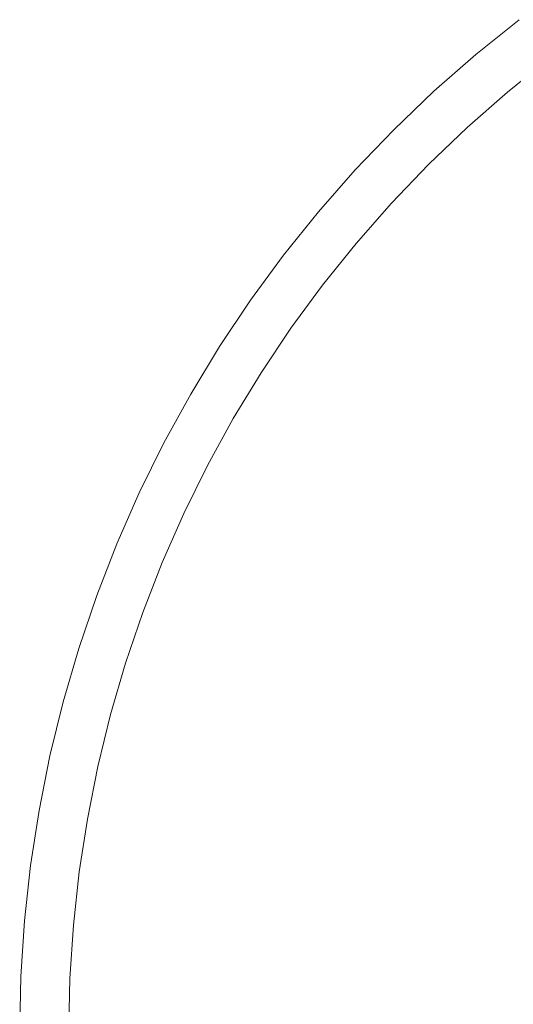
# Model space of a CAD drawing. Header units: millimetres. Extents: x -566 to 589, y -589 to 566.
# Tile 50 of 88: x -78 to -48, y 2 to 62. Entities that reach past the tile are written whole.
import ezdxf

# ---------------------------------------------------------------- set-up
doc = ezdxf.new("R2010")
doc.units = ezdxf.units.MM
doc.header["$LTSCALE"] = 50
doc.layers.add('ENERGY LIGHT RTP', color=7, linetype='Continuous', lineweight=5)

msp = doc.modelspace()

# ---------------------------------------------------------------- linework, layer by layer
at = {"layer": 'ENERGY LIGHT RTP', "color": 7, "linetype": 'Continuous', "lineweight": 5, "transparency": 33554687, "invisible_edges": 10}
for points in [[(-47.832, 61.882, -1400), (-50.486, 59.751, -1400), (-27.346, 32.174, 5800), (-25.917, 33.321, 5800)], [(-50.486, 59.751, -1400), (-47.832, 61.882, -1400), (-46.006, 59.502, -1400.015), (-48.558, 57.453, -1400.015)], [(-50.486, 59.751, -1400), (-53.045, 57.508, -1400), (-28.724, 30.966, 5800), (-27.346, 32.174, 5800)], [(-53.045, 57.508, -1400), (-50.486, 59.751, -1400), (-48.558, 57.453, -1400.015), (-51.018, 55.296, -1400.015)], [(-24.1, 30.953, 5796.985), (-25.427, 29.887, 5796.985), (-48.558, 57.453, -1400.015), (-46.006, 59.502, -1400.015)], [(-53.045, 57.508, -1400), (-55.503, 55.154, -1400), (-30.048, 29.698, 5800), (-28.724, 30.966, 5800)], [(-55.503, 55.154, -1400), (-53.045, 57.508, -1400), (-51.018, 55.296, -1400.015), (-53.382, 53.033, -1400.015)], [(-25.427, 29.887, 5796.985), (-26.707, 28.765, 5796.985), (-51.018, 55.296, -1400.015), (-48.558, 57.453, -1400.015)], [(-55.503, 55.154, -1400), (-57.857, 52.696, -1400), (-31.315, 28.375, 5800), (-30.048, 29.698, 5800)], [(-57.857, 52.696, -1400), (-55.503, 55.154, -1400), (-53.382, 53.033, -1400.015), (-55.645, 50.669, -1400.015)], [(-26.707, 28.765, 5796.985), (-27.937, 27.588, 5796.985), (-53.382, 53.033, -1400.015), (-51.018, 55.296, -1400.015)], [(-27.937, 27.588, 5796.985), (-29.114, 26.358, 5796.985), (-55.645, 50.669, -1400.015), (-53.382, 53.033, -1400.015)], [(-57.857, 52.696, -1400), (-60.101, 50.137, -1400), (-32.523, 26.997, 5800), (-31.315, 28.375, 5800)], [(-60.101, 50.137, -1400), (-57.857, 52.696, -1400), (-55.645, 50.669, -1400.015), (-57.802, 48.209, -1400.015)], [(-29.114, 26.358, 5796.985), (-30.236, 25.078, 5796.985), (-57.802, 48.209, -1400.015), (-55.645, 50.669, -1400.015)], [(-60.101, 50.137, -1400), (-62.231, 47.483, -1400), (-33.67, 25.568, 5800), (-32.523, 26.997, 5800)], [(-62.231, 47.483, -1400), (-60.101, 50.137, -1400), (-57.802, 48.209, -1400.015), (-59.851, 45.657, -1400.015)], [(-30.236, 25.078, 5796.985), (-31.302, 23.751, 5796.985), (-59.851, 45.657, -1400.015), (-57.802, 48.209, -1400.015)], [(-62.231, 47.483, -1400), (-64.243, 44.739, -1400), (-34.753, 24.09, 5800), (-33.67, 25.568, 5800)], [(-64.243, 44.739, -1400), (-62.231, 47.483, -1400), (-59.851, 45.657, -1400.015), (-61.785, 43.018, -1400.015)], [(-31.302, 23.751, 5796.985), (-32.308, 22.378, 5796.985), (-61.785, 43.018, -1400.015), (-59.851, 45.657, -1400.015)], [(-64.243, 44.739, -1400), (-66.134, 41.909, -1400), (-35.772, 22.567, 5800), (-34.753, 24.09, 5800)], [(-66.134, 41.909, -1400), (-64.243, 44.739, -1400), (-61.785, 43.018, -1400.015), (-63.603, 40.297, -1400.015)], [(-32.308, 22.378, 5796.985), (-33.254, 20.963, 5796.985), (-63.603, 40.297, -1400.015), (-61.785, 43.018, -1400.015)], [(-66.134, 41.909, -1400), (-67.899, 39, -1400), (-36.722, 21, 5800), (-35.772, 22.567, 5800)], [(-67.899, 39, -1400), (-66.134, 41.909, -1400), (-63.603, 40.297, -1400.015), (-65.301, 37.5, -1400.015)], [(-33.254, 20.963, 5796.985), (-34.137, 19.508, 5796.985), (-65.301, 37.5, -1400.015), (-63.603, 40.297, -1400.015)], [(-67.899, 39, -1400), (-69.536, 36.016, -1400), (-37.604, 19.393, 5800), (-36.722, 21, 5800)], [(-69.536, 36.016, -1400), (-67.899, 39, -1400), (-65.301, 37.5, -1400.015), (-66.875, 34.631, -1400.015)], [(-34.137, 19.508, 5796.985), (-34.956, 18.015, 5796.985), (-66.875, 34.631, -1400.015), (-65.301, 37.5, -1400.015)], [(-69.536, 36.016, -1400), (-71.041, 32.964, -1400), (-38.414, 17.75, 5800), (-37.604, 19.393, 5800)], [(-71.041, 32.964, -1400), (-69.536, 36.016, -1400), (-66.875, 34.631, -1400.015), (-68.322, 31.696, -1400.015)], [(-34.956, 18.015, 5796.985), (-35.709, 16.488, 5796.985), (-68.322, 31.696, -1400.015), (-66.875, 34.631, -1400.015)], [(-71.041, 32.964, -1400), (-72.412, 29.849, -1400), (-39.152, 16.073, 5800), (-38.414, 17.75, 5800)], [(-72.412, 29.849, -1400), (-71.041, 32.964, -1400), (-68.322, 31.696, -1400.015), (-69.64, 28.701, -1400.015)], [(-35.709, 16.488, 5796.985), (-36.394, 14.93, 5796.985), (-69.64, 28.701, -1400.015), (-68.322, 31.696, -1400.015)], [(-72.412, 29.849, -1400), (-73.645, 26.678, -1400), (-39.816, 14.365, 5800), (-39.152, 16.073, 5800)], [(-73.645, 26.678, -1400), (-72.412, 29.849, -1400), (-69.64, 28.701, -1400.015), (-70.826, 25.652, -1400.015)], [(-36.394, 14.93, 5796.985), (-37.011, 13.344, 5796.985), (-70.826, 25.652, -1400.015), (-69.64, 28.701, -1400.015)], [(-73.645, 26.678, -1400), (-74.739, 23.455, -1400), (-40.405, 12.63, 5800), (-39.816, 14.365, 5800)], [(-74.739, 23.455, -1400), (-73.645, 26.678, -1400), (-70.826, 25.652, -1400.015), (-71.878, 22.553, -1400.015)], [(-37.011, 13.344, 5796.985), (-37.558, 11.732, 5796.985), (-71.878, 22.553, -1400.015), (-70.826, 25.652, -1400.015)], [(-74.739, 23.455, -1400), (-75.691, 20.188, -1400), (-40.918, 10.87, 5800), (-40.405, 12.63, 5800)], [(-75.691, 20.188, -1400), (-74.739, 23.455, -1400), (-71.878, 22.553, -1400.015), (-72.794, 19.411, -1400.015)], [(-37.558, 11.732, 5796.985), (-38.035, 10.098, 5796.985), (-72.794, 19.411, -1400.015), (-71.878, 22.553, -1400.015)], [(-75.691, 20.188, -1400), (-76.5, 16.882, -1400), (-41.353, 9.09, 5800), (-40.918, 10.87, 5800)], [(-76.5, 16.882, -1400), (-75.691, 20.188, -1400), (-72.794, 19.411, -1400.015), (-73.571, 16.233, -1400.015)], [(-38.035, 10.098, 5796.985), (-38.439, 8.444, 5796.985), (-73.571, 16.233, -1400.015), (-72.794, 19.411, -1400.015)], [(-76.5, 16.882, -1400), (-77.164, 13.545, -1400), (-41.711, 7.293, 5800), (-41.353, 9.09, 5800)], [(-77.164, 13.545, -1400), (-76.5, 16.882, -1400), (-73.571, 16.233, -1400.015), (-74.21, 13.024, -1400.015)], [(-38.439, 8.444, 5796.985), (-38.771, 6.775, 5796.985), (-74.21, 13.024, -1400.015), (-73.571, 16.233, -1400.015)], [(-77.164, 13.545, -1400), (-77.682, 10.181, -1400), (-41.99, 5.482, 5800), (-41.711, 7.293, 5800)], [(-77.682, 10.181, -1400), (-77.164, 13.545, -1400), (-74.21, 13.024, -1400.015), (-74.707, 9.789, -1400.015)], [(-38.771, 6.775, 5796.985), (-39.03, 5.092, 5796.985), (-74.707, 9.789, -1400.015), (-74.21, 13.024, -1400.015)], [(-77.682, 10.181, -1400), (-78.052, 6.798, -1400), (-42.189, 3.661, 5800), (-41.99, 5.482, 5800)], [(-78.052, 6.798, -1400), (-77.682, 10.181, -1400), (-74.707, 9.789, -1400.015), (-75.064, 6.537, -1400.015)], [(-39.03, 5.092, 5796.985), (-39.216, 3.4, 5796.985), (-75.064, 6.537, -1400.015), (-74.707, 9.789, -1400.015)], [(-78.052, 6.798, -1400), (-78.275, 3.402, -1400), (-42.309, 1.832, 5800), (-42.189, 3.661, 5800)], [(-78.275, 3.402, -1400), (-78.052, 6.798, -1400), (-75.064, 6.537, -1400.015), (-75.278, 3.271, -1400.015)], [(-39.216, 3.4, 5796.985), (-39.327, 1.702, 5796.985), (-75.278, 3.271, -1400.015), (-75.064, 6.537, -1400.015)], [(-78.275, 3.402, -1400), (-78.349, 0, -1400), (-42.349, 0, 5800), (-42.309, 1.832, 5800)], [(-78.349, 0, -1400), (-78.275, 3.402, -1400), (-75.278, 3.271, -1400.015), (-75.349, 0, -1400.015)], [(-39.327, 1.702, 5796.985), (-39.364, 0, 5796.985), (-75.349, 0, -1400.015), (-75.278, 3.271, -1400.015)]]:
    msp.add_3dface(points, dxfattribs=at)

doc.saveas('drawing.dxf')
